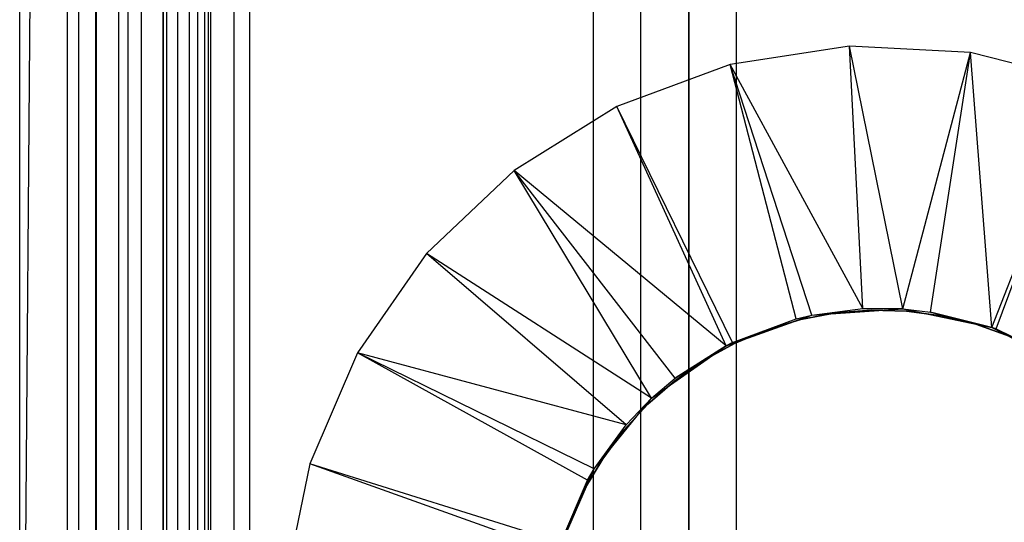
# Model space of a CAD drawing. Extents: x -18 to 18, y -209 to 194.
# Tile 12 of 108: x -18 to 3, y -190 to -180. Entities that reach past the tile are written whole.
import ezdxf

# ---------------------------------------------------------------- set-up
doc = ezdxf.new("R2010")
doc.units = 0
doc.header["$LTSCALE"] = 25.4
doc.layers.get('0').update_dxf_attribs({"linetype": 'CONTINUOUS'})

# ---------------------------------------------------------------- blocks, each defined once
blk = doc.blocks.new('PROFILE_FOCUS_15WB_STL')
at = {"color": 0}
for p, q in [((-18, -207, -70.5), (-18, 192, -70.492)), ((-18, -207, -55.5), (-18, 192, -55.492)), ((-18, -207, -55.5), (-18, 192, -55.492)), ((-14.996, 192, -70.5), (-18, -207, -70.5)), ((-14.996, 192, -70.5), (-18, -207, -70.5)), ((-18, -207, -70.5), (-18, 192, -70.492)), ((-17, -207, -57.736), (-17, 192, -57.736)), ((-17, -207, -69.5), (-17, 192, -69.5)), ((-17, -207, -67.5), (-17, 192, -67.5)), ((-17, -207, -68.496), (-17, 192, -68.496)), ((-17, -207, -68.496), (-17, 192, -68.496)), ((-17, -207, -69.5), (-17, 192, -69.5)), ((-17, -207, -57.736), (-17, 192, -57.736)), ((-17, -207, -67.5), (-17, 192, -67.5)), ((-16.762, -207, -55.086), (-16.762, 192, -55.086)), ((-16.762, -207, -55.914), (-16.762, 192, -55.914)), ((-16.762, -207, -55.086), (-16.762, 192, -55.086)), ((-16.762, -207, -55.914), (-16.762, 192, -55.914)), ((-16.404, -207, -52.849), (-16.404, 192, -52.849)), ((-16.404, -207, -52.849), (-16.404, 192, -52.849)), ((-16.393, -207, -54.345), (-16.393, 192, -54.345)), ((-16.393, -207, -56.655), (-16.393, 192, -56.655)), ((-16.393, -207, -54.345), (-16.393, 192, -54.345)), ((-16.393, -207, -56.655), (-16.393, 192, -56.655)), ((-15.924, -207, -58.354), (-15.924, 192, -58.354)), ((-15.924, -207, -58.354), (-15.924, 192, -58.354)), ((-15.733, -207, -53.845), (-15.733, 192, -53.845)), ((-15.733, -207, -53.845), (-15.733, 192, -53.845)), ((-15.733, -207, -57.155), (-15.733, 192, -57.155)), ((-15.733, -207, -57.155), (-15.733, 192, -57.155)), ((-15.452, -207, -52.534), (-15.452, 192, -52.534)), ((-15.452, -207, -52.534), (-15.452, 192, -52.534)), ((-14.996, -207, -70.5), (-14.996, 192, -70.5)), ((-14.996, -207, -67.5), (-14.996, 192, -67.5)), ((-14.996, -207, -68.496), (-14.996, 192, -68.496)), ((-14.996, -207, -69.5), (-14.996, 192, -69.5)), ((-14.996, -207, -67.5), (-14.996, 192, -67.5)), ((-14.996, -207, -69.5), (-14.996, 192, -69.5)), ((-14.996, -207, -70.5), (-14.996, 192, -70.5)), ((-14.996, -207, -68.496), (-14.996, 192, -68.496)), ((-14.919, -207, -53.692), (-14.919, 192, -53.692)), ((-14.919, -207, -53.692), (-14.919, 192, -53.692)), ((-14.919, -207, -57.308), (-14.919, 192, -57.308)), ((-14.919, -207, -57.308), (-14.919, 192, -57.308)), ((-14.69, -207, -58.484), (-14.69, 192, -58.484)), ((-14.69, -207, -58.484), (-14.69, 192, -58.484)), ((-14.45, -207, -52.551), (-14.45, 192, -52.551)), ((-14.45, -207, -52.551), (-14.45, 192, -52.551)), ((-14.274, -207, -43), (-14.274, 192, -43)), ((-14.274, -207, -43), (-14.274, 192, -43)), ((-14.123, -207, -53.917), (-14.123, 192, -53.917)), ((-14.123, -207, -53.917), (-14.123, 192, -53.917)), ((-14.123, -207, -57.083), (-14.123, 192, -57.083)), ((-14.123, -207, -57.083), (-14.123, 192, -57.083)), ((-14.058, 192, -42), (-14.058, -207, -42)), ((-14.058, 192, -42), (-14.058, -207, -42)), ((-14, -207, -37), (-14, 192, -36.992)), ((-14, -207, -37), (-14, 192, -36.992)), ((-13.509, -207, -54.474), (-13.509, 192, -54.474)), ((-13.509, -207, -52.896), (-13.509, 192, -52.896)), ((-13.509, -207, -52.896), (-13.509, 192, -52.896)), ((-13.509, -207, -54.474), (-13.509, 192, -54.474)), ((-13.509, -207, -56.526), (-13.509, 192, -56.526)), ((-13.509, -207, -58.104), (-13.509, 192, -58.104)), ((-13.509, -207, -56.526), (-13.509, 192, -56.526)), ((-13.509, -207, -58.104), (-13.509, 192, -58.104)), ((-13.193, 192, -38), (-13.193, -207, -38)), ((-13.193, 192, -38), (-13.193, -207, -38)), ((-6, 192, -40.3), (-6, -207, -40.3)), ((-6, 192, -38), (-6, -207, -38)), ((-6, 192, -40.3), (-6, -207, -40.3)), ((-6, 192, -38), (-6, -207, -38)), ((-5, -207, -38), (-5, 192, -38)), ((-5, -207, -39.3), (-5, 192, -39.3)), ((-5, -207, -38), (-5, 192, -38)), ((-5, -207, -39.3), (-5, 192, -39.3)), ((-4, -207, -44.896), (-4, 192, -44.896)), ((-4, -207, -43), (-4, 192, -43)), ((-4, -207, -44.896), (-4, 192, -44.896)), ((-4, -207, -43), (-4, 192, -43)), ((-4, -207, -40.3), (-4, 192, -40.3)), ((-4, 192, -42), (-4, -207, -42)), ((-4, -207, -40.3), (-4, 192, -40.3)), ((-4, 192, -42), (-4, -207, -42)), ((-3, -207, -42), (-3, 192, -41.992)), ((-3, -207, -37), (-3, 192, -37)), ((-3, -207, -38), (-3, 192, -38)), ((-3, -207, -39.3), (-3, 192, -39.3)), ((-3, -207, -37), (-3, 192, -37)), ((-3, -207, -38), (-3, 192, -38)), ((-3, -207, -39.3), (-3, 192, -39.3)), ((-3, -207, -42), (-3, 192, -41.992)), ((-15, -206.566, -61.8), (-15, -74.266, -61.8)), ((-15, -74.266, -70.5), (-15, -206.566, -70.5)), ((-15, -206.566, -61.8), (-15, -74.266, -61.8)), ((-15, -74.266, -70.5), (-15, -206.566, -70.5)), ((-0.633, -180.232, -70.5), (-3.133, -180.615, -70.5)), ((-0.633, -180.232, -70.5), (-3.133, -180.615, -70.5)), ((1.893, -180.36, -70.5), (-0.633, -180.232, -70.5)), ((0.478, -185.732, -62.056), (-0.633, -180.232, -70.5)), ((1.893, -180.36, -70.5), (-0.633, -180.232, -70.5)), ((0.478, -185.732, -62.056), (-0.633, -180.232, -70.5)), ((-0.355, -185.725, -62.056), (-0.633, -180.232, -70.5)), ((-0.355, -185.725, -62.056), (-0.633, -180.232, -70.5)), ((0.478, -185.732, -62.056), (1.893, -180.36, -70.5)), ((0.478, -185.732, -62.056), (1.893, -180.36, -70.5)), ((1.06, -185.796, -62.056), (1.893, -180.36, -70.5)), ((1.06, -185.796, -62.056), (1.893, -180.36, -70.5)), ((4.341, -180.994, -70.5), (1.893, -180.36, -70.5)), ((2.344, -186.12, -62.056), (1.893, -180.36, -70.5)), ((4.341, -180.994, -70.5), (1.893, -180.36, -70.5)), ((2.344, -186.12, -62.056), (1.893, -180.36, -70.5)), ((-3.133, -180.615, -70.5), (-5.505, -181.493, -70.5)), ((-3.133, -180.615, -70.5), (-5.505, -181.493, -70.5)), ((-0.355, -185.725, -62.056), (-3.133, -180.615, -70.5)), ((-1.424, -185.862, -62.056), (-3.133, -180.615, -70.5)), ((-0.355, -185.725, -62.056), (-3.133, -180.615, -70.5)), ((-1.424, -185.862, -62.056), (-3.133, -180.615, -70.5)), ((-1.755, -185.939, -62.056), (-3.133, -180.615, -70.5)), ((-1.755, -185.939, -62.056), (-3.133, -180.615, -70.5)), ((2.344, -186.12, -62.056), (4.341, -180.994, -70.5)), ((2.344, -186.12, -62.056), (4.341, -180.994, -70.5)), ((2.431, -186.151, -62.056), (4.341, -180.994, -70.5)), ((2.431, -186.151, -62.056), (4.341, -180.994, -70.5)), ((-5.505, -181.493, -70.5), (-7.651, -182.831, -70.5)), ((-5.505, -181.493, -70.5), (-7.651, -182.831, -70.5)), ((-3.083, -186.431, -62.056), (-5.505, -181.493, -70.5)), ((-3.083, -186.431, -62.056), (-5.505, -181.493, -70.5)), ((-3.22, -186.501, -62.056), (-5.505, -181.493, -70.5)), ((-3.22, -186.501, -62.056), (-5.505, -181.493, -70.5)), ((-7.651, -182.831, -70.5), (-9.484, -184.574, -70.5)), ((-7.651, -182.831, -70.5), (-9.484, -184.574, -70.5)), ((-3.22, -186.501, -62.056), (-7.651, -182.831, -70.5)), ((-4.285, -187.18, -62.056), (-7.651, -182.831, -70.5)), ((-3.22, -186.501, -62.056), (-7.651, -182.831, -70.5)), ((-4.285, -187.18, -62.056), (-7.651, -182.831, -70.5)), ((-4.778, -187.6, -62.056), (-7.651, -182.831, -70.5)), ((-4.778, -187.6, -62.056), (-7.651, -182.831, -70.5)), ((-9.484, -184.574, -70.5), (-10.929, -186.649, -70.5)), ((-9.484, -184.574, -70.5), (-10.929, -186.649, -70.5)), ((-4.778, -187.6, -62.056), (-9.484, -184.574, -70.5)), ((-4.778, -187.6, -62.056), (-9.484, -184.574, -70.5)), ((-5.311, -188.156, -62.056), (-9.484, -184.574, -70.5)), ((-5.311, -188.156, -62.056), (-9.484, -184.574, -70.5)), ((-0.924, -185.815, -62.056), (-1.652, -185.953, -62.056)), ((-1.652, -185.953, -56.056), (-0.924, -185.815, -56.056)), ((-0.924, -185.815, -62.056), (-1.652, -185.953, -62.056)), ((-1.652, -185.953, -56.056), (-0.924, -185.815, -56.056)), ((-1.424, -185.862, -61.8), (-0.355, -185.725, -62.056)), ((-1.424, -185.862, -61.8), (-0.355, -185.725, -62.056)), ((-1.424, -185.862, -62.056), (-0.355, -185.725, -62.056)), ((-1.424, -185.862, -62.056), (-0.355, -185.725, -62.056)), ((-1.424, -185.862, -61.8), (0.478, -185.732, -61.8)), ((-1.424, -185.862, -61.8), (0.478, -185.732, -61.8)), ((-0.185, -185.756, -62.056), (-0.924, -185.815, -62.056)), ((-0.924, -185.815, -56.056), (-0.185, -185.756, -56.056)), ((-0.185, -185.756, -62.056), (-0.924, -185.815, -62.056)), ((-0.924, -185.815, -56.056), (-0.185, -185.756, -56.056)), ((-0.924, -185.815, -62.056), (-0.924, -185.815, -56.056)), ((-0.924, -185.815, -62.056), (-0.924, -185.815, -56.056)), ((0.478, -185.732, -61.8), (-0.355, -185.725, -62.056)), ((-0.355, -185.725, -62.056), (0.478, -185.732, -62.056)), ((0.478, -185.732, -61.8), (-0.355, -185.725, -62.056)), ((-0.355, -185.725, -62.056), (0.478, -185.732, -62.056)), ((0.555, -185.776, -62.056), (-0.185, -185.756, -62.056)), ((-0.185, -185.756, -62.056), (-0.185, -185.756, -56.056)), ((-0.185, -185.756, -56.056), (0.555, -185.776, -56.056)), ((-0.185, -185.756, -62.056), (-0.185, -185.756, -56.056)), ((0.555, -185.776, -62.056), (-0.185, -185.756, -62.056)), ((-0.185, -185.756, -56.056), (0.555, -185.776, -56.056)), ((0.478, -185.732, -61.8), (2.344, -186.12, -61.8)), ((0.478, -185.732, -61.8), (2.344, -186.12, -61.8)), ((0.478, -185.732, -61.8), (1.06, -185.796, -62.056)), ((0.478, -185.732, -61.8), (1.06, -185.796, -62.056)), ((0.478, -185.732, -61.8), (0.478, -185.732, -62.056)), ((0.478, -185.732, -62.056), (1.06, -185.796, -62.056)), ((0.478, -185.732, -61.8), (0.478, -185.732, -62.056)), ((0.478, -185.732, -62.056), (1.06, -185.796, -62.056)), ((1.29, -185.874, -62.056), (0.555, -185.776, -62.056)), ((0.555, -185.776, -62.056), (0.555, -185.776, -56.056)), ((0.555, -185.776, -56.056), (1.29, -185.874, -56.056)), ((0.555, -185.776, -62.056), (0.555, -185.776, -56.056)), ((1.29, -185.874, -62.056), (0.555, -185.776, -62.056)), ((0.555, -185.776, -56.056), (1.29, -185.874, -56.056)), ((2.344, -186.12, -61.8), (1.06, -185.796, -62.056)), ((1.06, -185.796, -62.056), (2.344, -186.12, -62.056)), ((2.344, -186.12, -61.8), (1.06, -185.796, -62.056)), ((1.06, -185.796, -62.056), (2.344, -186.12, -62.056)), ((-3.22, -186.501, -61.8), (-1.424, -185.862, -61.8)), ((-3.22, -186.501, -61.8), (-1.424, -185.862, -61.8)), ((-3.083, -186.431, -62.056), (-1.424, -185.862, -61.8)), ((-3.083, -186.431, -62.056), (-1.424, -185.862, -61.8)), ((-3.083, -186.431, -62.056), (-1.755, -185.939, -62.056)), ((-3.083, -186.431, -62.056), (-1.755, -185.939, -62.056)), ((-1.652, -185.953, -62.056), (-2.362, -186.167, -62.056)), ((-2.362, -186.167, -56.056), (-1.652, -185.953, -56.056)), ((-1.652, -185.953, -62.056), (-2.362, -186.167, -62.056)), ((-2.362, -186.167, -56.056), (-1.652, -185.953, -56.056)), ((-1.755, -185.939, -62.056), (-1.424, -185.862, -61.8)), ((-1.755, -185.939, -62.056), (-1.424, -185.862, -61.8)), ((-1.755, -185.939, -62.056), (-1.424, -185.862, -62.056)), ((-1.755, -185.939, -62.056), (-1.424, -185.862, -62.056)), ((-1.652, -185.953, -62.056), (-1.652, -185.953, -56.056)), ((-1.652, -185.953, -62.056), (-1.652, -185.953, -56.056)), ((-1.424, -185.862, -61.8), (-1.424, -185.862, -62.056)), ((-1.424, -185.862, -61.8), (-1.424, -185.862, -62.056)), ((2.01, -186.05, -62.056), (1.29, -185.874, -62.056)), ((1.29, -185.874, -62.056), (1.29, -185.874, -56.056)), ((1.29, -185.874, -56.056), (2.01, -186.05, -56.056)), ((1.29, -185.874, -62.056), (1.29, -185.874, -56.056)), ((2.01, -186.05, -62.056), (1.29, -185.874, -62.056)), ((1.29, -185.874, -56.056), (2.01, -186.05, -56.056)), ((-2.362, -186.167, -62.056), (-3.045, -186.455, -62.056)), ((-3.045, -186.455, -56.056), (-2.362, -186.167, -56.056)), ((-2.362, -186.167, -62.056), (-3.045, -186.455, -62.056)), ((-3.045, -186.455, -56.056), (-2.362, -186.167, -56.056)), ((-2.362, -186.167, -62.056), (-2.362, -186.167, -56.056)), ((-2.362, -186.167, -62.056), (-2.362, -186.167, -56.056)), ((2.707, -186.302, -62.056), (2.01, -186.05, -62.056)), ((2.01, -186.05, -62.056), (2.01, -186.05, -56.056)), ((2.01, -186.05, -56.056), (2.707, -186.302, -56.056)), ((2.01, -186.05, -62.056), (2.01, -186.05, -56.056)), ((2.707, -186.302, -62.056), (2.01, -186.05, -62.056)), ((2.01, -186.05, -56.056), (2.707, -186.302, -56.056)), ((2.344, -186.12, -61.8), (4.037, -186.997, -61.8)), ((2.344, -186.12, -61.8), (2.344, -186.12, -62.056)), ((2.344, -186.12, -62.056), (2.431, -186.151, -62.056)), ((2.431, -186.151, -62.056), (2.344, -186.12, -61.8)), ((2.431, -186.151, -62.056), (2.344, -186.12, -61.8)), ((2.344, -186.12, -61.8), (4.037, -186.997, -61.8)), ((2.344, -186.12, -61.8), (2.344, -186.12, -62.056)), ((2.344, -186.12, -62.056), (2.431, -186.151, -62.056)), ((2.431, -186.151, -62.056), (4.037, -186.997, -61.8)), ((2.431, -186.151, -62.056), (4.037, -186.997, -61.8)), ((2.431, -186.151, -62.056), (3.703, -186.775, -62.056)), ((2.431, -186.151, -62.056), (3.703, -186.775, -62.056)), ((-3.045, -186.455, -62.056), (-3.693, -186.814, -62.056)), ((-3.693, -186.814, -56.056), (-3.045, -186.455, -56.056)), ((-3.045, -186.455, -62.056), (-3.693, -186.814, -62.056)), ((-3.693, -186.814, -56.056), (-3.045, -186.455, -56.056)), ((-3.22, -186.501, -62.056), (-3.083, -186.431, -62.056)), ((-3.083, -186.431, -62.056), (-3.22, -186.501, -61.8)), ((-3.083, -186.431, -62.056), (-3.22, -186.501, -61.8)), ((-3.22, -186.501, -62.056), (-3.083, -186.431, -62.056)), ((-3.045, -186.455, -62.056), (-3.045, -186.455, -56.056)), ((-3.045, -186.455, -62.056), (-3.045, -186.455, -56.056)), ((-10.929, -186.649, -70.5), (-11.927, -188.974, -70.5)), ((-10.929, -186.649, -70.5), (-11.927, -188.974, -70.5)), ((-5.311, -188.156, -62.056), (-10.929, -186.649, -70.5)), ((-5.981, -189.079, -62.056), (-10.929, -186.649, -70.5)), ((-5.311, -188.156, -62.056), (-10.929, -186.649, -70.5)), ((-5.981, -189.079, -62.056), (-10.929, -186.649, -70.5)), ((-6.12, -189.319, -62.056), (-10.929, -186.649, -70.5)), ((-6.12, -189.319, -62.056), (-10.929, -186.649, -70.5)), ((-4.778, -187.6, -61.8), (-3.22, -186.501, -61.8)), ((-4.778, -187.6, -61.8), (-3.22, -186.501, -61.8)), ((-3.22, -186.501, -61.8), (-4.285, -187.18, -62.056)), ((-4.285, -187.18, -62.056), (-3.22, -186.501, -62.056)), ((-3.22, -186.501, -61.8), (-4.285, -187.18, -62.056)), ((-4.285, -187.18, -62.056), (-3.22, -186.501, -62.056)), ((-3.22, -186.501, -61.8), (-3.22, -186.501, -62.056)), ((-3.22, -186.501, -61.8), (-3.22, -186.501, -62.056)), ((-3.693, -186.814, -62.056), (-4.299, -187.24, -62.056)), ((-4.299, -187.24, -56.056), (-3.693, -186.814, -56.056)), ((-3.693, -186.814, -62.056), (-4.299, -187.24, -62.056)), ((-4.299, -187.24, -56.056), (-3.693, -186.814, -56.056)), ((-3.693, -186.814, -62.056), (-3.693, -186.814, -56.056)), ((-3.693, -186.814, -62.056), (-3.693, -186.814, -56.056)), ((-4.299, -187.24, -62.056), (-4.857, -187.728, -62.056)), ((-4.857, -187.728, -56.056), (-4.299, -187.24, -56.056)), ((-4.299, -187.24, -62.056), (-4.857, -187.728, -62.056)), ((-4.857, -187.728, -56.056), (-4.299, -187.24, -56.056)), ((-4.778, -187.6, -61.8), (-4.285, -187.18, -62.056)), ((-4.778, -187.6, -61.8), (-4.285, -187.18, -62.056)), ((-4.778, -187.6, -62.056), (-4.285, -187.18, -62.056)), ((-4.778, -187.6, -62.056), (-4.285, -187.18, -62.056)), ((-4.299, -187.24, -62.056), (-4.299, -187.24, -56.056)), ((-4.299, -187.24, -62.056), (-4.299, -187.24, -56.056)), ((-5.981, -189.079, -61.8), (-4.778, -187.6, -61.8)), ((-5.981, -189.079, -62.056), (-4.778, -187.6, -61.8)), ((-5.981, -189.079, -61.8), (-4.778, -187.6, -61.8)), ((-5.981, -189.079, -62.056), (-4.778, -187.6, -61.8)), ((-5.311, -188.156, -62.056), (-4.778, -187.6, -61.8)), ((-5.311, -188.156, -62.056), (-4.778, -187.6, -61.8)), ((-5.311, -188.156, -62.056), (-4.778, -187.6, -62.056)), ((-5.311, -188.156, -62.056), (-4.778, -187.6, -62.056)), ((-4.778, -187.6, -61.8), (-4.778, -187.6, -62.056)), ((-4.778, -187.6, -61.8), (-4.778, -187.6, -62.056)), ((-4.857, -187.728, -62.056), (-5.36, -188.272, -62.056)), ((-5.36, -188.272, -56.056), (-4.857, -187.728, -56.056)), ((-4.857, -187.728, -62.056), (-5.36, -188.272, -62.056)), ((-5.36, -188.272, -56.056), (-4.857, -187.728, -56.056)), ((-4.857, -187.728, -62.056), (-4.857, -187.728, -56.056)), ((-4.857, -187.728, -62.056), (-4.857, -187.728, -56.056)), ((-5.981, -189.079, -62.056), (-5.311, -188.156, -62.056)), ((-5.981, -189.079, -62.056), (-5.311, -188.156, -62.056)), ((-5.36, -188.272, -62.056), (-5.801, -188.867, -62.056)), ((-5.801, -188.867, -56.056), (-5.36, -188.272, -56.056)), ((-5.36, -188.272, -62.056), (-5.801, -188.867, -62.056)), ((-5.801, -188.867, -56.056), (-5.36, -188.272, -56.056)), ((-5.36, -188.272, -62.056), (-5.36, -188.272, -56.056)), ((-5.36, -188.272, -62.056), (-5.36, -188.272, -56.056)), ((-5.801, -188.867, -62.056), (-6.178, -189.506, -62.056)), ((-6.178, -189.506, -56.056), (-5.801, -188.867, -56.056)), ((-5.801, -188.867, -62.056), (-6.178, -189.506, -62.056)), ((-6.178, -189.506, -56.056), (-5.801, -188.867, -56.056)), ((-5.801, -188.867, -62.056), (-5.801, -188.867, -56.056)), ((-5.801, -188.867, -62.056), (-5.801, -188.867, -56.056)), ((-11.927, -188.974, -70.5), (-12.436, -191.451, -70.5)), ((-11.927, -188.974, -70.5), (-12.436, -191.451, -70.5)), ((-6.679, -190.62, -62.056), (-11.927, -188.974, -70.5)), ((-6.679, -190.62, -62.056), (-11.927, -188.974, -70.5)), ((-6.74, -190.827, -62.056), (-11.927, -188.974, -70.5)), ((-6.74, -190.827, -62.056), (-11.927, -188.974, -70.5)), ((-6.74, -190.827, -61.8), (-5.981, -189.079, -61.8)), ((-6.74, -190.827, -61.8), (-5.981, -189.079, -61.8)), ((-6.679, -190.62, -62.056), (-5.981, -189.079, -61.8)), ((-6.679, -190.62, -62.056), (-5.981, -189.079, -61.8)), ((-6.12, -189.319, -62.056), (-5.981, -189.079, -61.8)), ((-6.12, -189.319, -62.056), (-5.981, -189.079, -61.8)), ((-6.12, -189.319, -62.056), (-5.981, -189.079, -62.056)), ((-6.12, -189.319, -62.056), (-5.981, -189.079, -62.056)), ((-5.981, -189.079, -62.056), (-5.981, -189.079, -61.8)), ((-5.981, -189.079, -62.056), (-5.981, -189.079, -61.8)), ((-6.679, -190.62, -62.056), (-6.12, -189.319, -62.056)), ((-6.679, -190.62, -62.056), (-6.12, -189.319, -62.056)), ((-6.178, -189.506, -62.056), (-6.484, -190.18, -62.056)), ((-6.484, -190.18, -56.056), (-6.178, -189.506, -56.056)), ((-6.178, -189.506, -62.056), (-6.484, -190.18, -62.056)), ((-6.484, -190.18, -56.056), (-6.178, -189.506, -56.056)), ((-6.178, -189.506, -62.056), (-6.178, -189.506, -56.056)), ((-6.178, -189.506, -62.056), (-6.178, -189.506, -56.056)), ((-6.484, -190.18, -62.056), (-6.717, -190.884, -62.056)), ((-6.717, -190.884, -56.056), (-6.484, -190.18, -56.056)), ((-6.484, -190.18, -62.056), (-6.717, -190.884, -62.056)), ((-6.717, -190.884, -56.056), (-6.484, -190.18, -56.056)), ((-6.484, -190.18, -62.056), (-6.484, -190.18, -56.056)), ((-6.484, -190.18, -62.056), (-6.484, -190.18, -56.056))]:
    blk.add_line(p, q, dxfattribs=at)

msp = doc.modelspace()

# ---------------------------------------------------------------- block references
at = {"color": 0}
msp.add_blockref('PROFILE_FOCUS_15WB_STL', (0, 0), dxfattribs=at)

doc.saveas('drawing.dxf')
